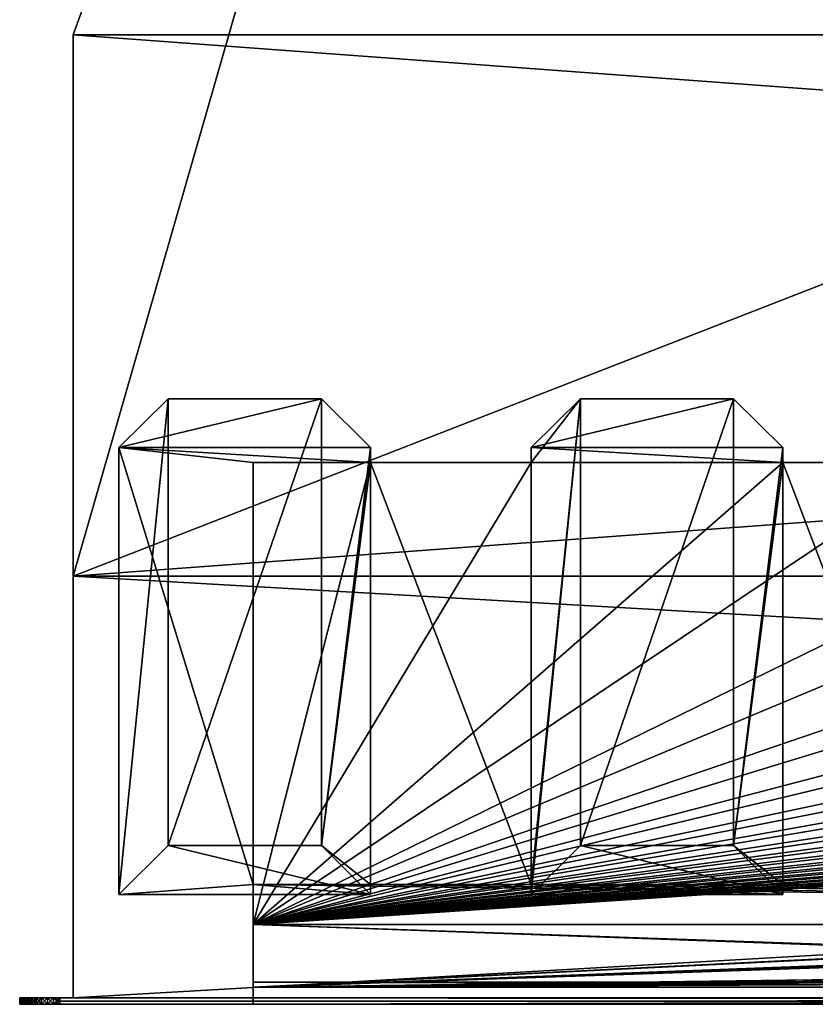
# Model space of a CAD drawing. Header units: inches. Extents: x -17.4 to 17.4, y 0 to 14.
# Tile 1 of 22: x -17.4 to -13.7, y 0 to 4.6. Entities that reach past the tile are written whole.
import ezdxf

# ---------------------------------------------------------------- set-up
doc = ezdxf.new("R2010")
doc.units = ezdxf.units.IN
doc.header["$LTSCALE"] = 65.185185
doc.header["$MEASUREMENT"] = 0
for name, color, linetype in [('10', 7, 'CONTINUOUS'), ('11', 7, 'CONTINUOUS'), ('12', 7, 'CONTINUOUS'), ('13', 7, 'CONTINUOUS'), ('141', 7, 'CONTINUOUS'), ('142', 7, 'CONTINUOUS'), ('17', 7, 'CONTINUOUS'), ('179', 7, 'CONTINUOUS'), ('18', 7, 'CONTINUOUS'), ('180', 7, 'CONTINUOUS'), ('181', 7, 'CONTINUOUS'), ('182', 7, 'CONTINUOUS'), ('183', 7, 'CONTINUOUS'), ('184', 7, 'CONTINUOUS'), ('19', 7, 'CONTINUOUS'), ('191', 7, 'CONTINUOUS'), ('192', 7, 'CONTINUOUS'), ('193', 7, 'CONTINUOUS'), ('194', 7, 'CONTINUOUS'), ('195', 7, 'CONTINUOUS'), ('196', 7, 'CONTINUOUS'), ('20', 7, 'CONTINUOUS'), ('21', 7, 'CONTINUOUS'), ('22', 7, 'CONTINUOUS'), ('23', 7, 'CONTINUOUS'), ('24', 7, 'CONTINUOUS'), ('25', 7, 'CONTINUOUS'), ('26', 7, 'CONTINUOUS'), ('27', 7, 'CONTINUOUS'), ('3', 7, 'CONTINUOUS'), ('4', 7, 'CONTINUOUS'), ('5', 7, 'CONTINUOUS'), ('6', 7, 'CONTINUOUS'), ('7', 7, 'CONTINUOUS'), ('8', 7, 'CONTINUOUS'), ('9', 7, 'CONTINUOUS')]:
    doc.layers.add(name, color=color, linetype=linetype)

msp = doc.modelspace()

# ---------------------------------------------------------------- linework, layer by layer
at = {"layer": '10', "color": 7, "linetype": 'Continuous'}
for points in [[(-17.226, 0, -0.5), (17.226, 0, -0.5), (-17.226, -0.015, -0.5), (-17.226, 0, -0.5)], [(17.226, 0, -0.5), (-17.226, -0.03, -0.5), (-17.226, -0.015, -0.5), (17.226, 0, -0.5)], [(-17.226, -0.03, -0.5), (17.226, 0, -0.5), (17.226, -0.015, -0.5), (-17.226, -0.03, -0.5)], [(17.226, -0.03, -0.5), (-17.226, -0.03, -0.5), (17.226, -0.015, -0.5), (17.226, -0.03, -0.5)]]:
    msp.add_3dface(points, dxfattribs=at)
at = {"layer": '11', "color": 7, "linetype": 'Continuous'}
for points in [[(17.1635, 1.97, -0.03), (17.1635, 0, -0.03), (-17.1635, 0, -0.03), (17.1635, 1.97, -0.03)], [(17.1635, 1.97, -0.03), (-17.1635, 0, -0.03), (-17.1635, 1.97, -0.03), (17.1635, 1.97, -0.03)]]:
    msp.add_3dface(points, dxfattribs=at)
at = {"layer": '12', "color": 7, "linetype": 'Continuous'}
for points in [[(17.1635, 1.97), (17.1635, 1.97, -0.03), (-17.1635, 1.97, -0.03), (17.1635, 1.97)], [(17.1635, 1.97), (-17.1635, 1.97, -0.03), (-17.1635, 1.97), (17.1635, 1.97)]]:
    msp.add_3dface(points, dxfattribs=at)
at = {"layer": '13', "color": 7, "linetype": 'Continuous'}
for points in [[(13.7058, 14), (17.1635, 4.5), (-17.1635, 1.97), (13.7058, 14)], [(-13.7058, 14), (13.7058, 14), (-17.1635, 1.97), (-13.7058, 14)], [(-13.7058, 14), (-17.1635, 1.97), (-17.1635, 4.5), (-13.7058, 14)], [(17.1635, 4.5), (17.1635, 1.97), (-17.1635, 1.97), (17.1635, 4.5)]]:
    msp.add_3dface(points, dxfattribs=at)
at = {"layer": '141', "color": 7, "linetype": 'Continuous'}
for points in [[(-17.4135, 0, -0.3125), (-17.4112, 0, -0.3418), (-17.4135, -0.015, -0.3125), (-17.4135, 0, -0.3125)], [(-17.4112, 0, -0.3418), (-17.4112, -0.03, -0.3418), (-17.4135, -0.03, -0.3125), (-17.4112, 0, -0.3418)], [(-17.4112, 0, -0.3418), (-17.4135, -0.03, -0.3125), (-17.4135, -0.015, -0.3125), (-17.4112, 0, -0.3418)], [(-17.4112, 0, -0.3418), (-17.4043, 0, -0.3704), (-17.4112, -0.03, -0.3418), (-17.4112, 0, -0.3418)], [(-17.4043, 0, -0.3704), (-17.4043, -0.03, -0.3704), (-17.4112, -0.03, -0.3418), (-17.4043, 0, -0.3704)], [(-17.4043, 0, -0.3704), (-17.3931, 0, -0.3976), (-17.4043, -0.03, -0.3704), (-17.4043, 0, -0.3704)], [(-17.3931, 0, -0.3976), (-17.3931, -0.03, -0.3976), (-17.4043, -0.03, -0.3704), (-17.3931, 0, -0.3976)], [(-17.3931, 0, -0.3976), (-17.3777, 0, -0.4227), (-17.3931, -0.03, -0.3976), (-17.3931, 0, -0.3976)], [(-17.3777, 0, -0.4227), (-17.3777, -0.03, -0.4227), (-17.3931, -0.03, -0.3976), (-17.3777, 0, -0.4227)], [(-17.3777, 0, -0.4227), (-17.3586, 0, -0.4451), (-17.3777, -0.03, -0.4227), (-17.3777, 0, -0.4227)], [(-17.3586, 0, -0.4451), (-17.3586, -0.03, -0.4451), (-17.3777, -0.03, -0.4227), (-17.3586, 0, -0.4451)], [(-17.3586, 0, -0.4451), (-17.3362, 0, -0.4642), (-17.3586, -0.03, -0.4451), (-17.3586, 0, -0.4451)], [(-17.3362, 0, -0.4642), (-17.3362, -0.03, -0.4642), (-17.3586, -0.03, -0.4451), (-17.3362, 0, -0.4642)], [(-17.3362, 0, -0.4642), (-17.3111, 0, -0.4796), (-17.3362, -0.03, -0.4642), (-17.3362, 0, -0.4642)], [(-17.3111, 0, -0.4796), (-17.3111, -0.03, -0.4796), (-17.3362, -0.03, -0.4642), (-17.3111, 0, -0.4796)], [(-17.3111, 0, -0.4796), (-17.2839, 0, -0.4908), (-17.3111, -0.03, -0.4796), (-17.3111, 0, -0.4796)], [(-17.2839, 0, -0.4908), (-17.2839, -0.03, -0.4908), (-17.3111, -0.03, -0.4796), (-17.2839, 0, -0.4908)], [(-17.2839, 0, -0.4908), (-17.2553, 0, -0.4977), (-17.2839, -0.03, -0.4908), (-17.2839, 0, -0.4908)], [(-17.2553, 0, -0.4977), (-17.2553, -0.03, -0.4977), (-17.2839, -0.03, -0.4908), (-17.2553, 0, -0.4977)], [(-17.2553, 0, -0.4977), (-17.226, 0, -0.5), (-17.2553, -0.03, -0.4977), (-17.2553, 0, -0.4977)], [(-17.2553, -0.03, -0.4977), (-17.226, 0, -0.5), (-17.226, -0.015, -0.5), (-17.2553, -0.03, -0.4977)], [(-17.226, -0.03, -0.5), (-17.2553, -0.03, -0.4977), (-17.226, -0.015, -0.5), (-17.226, -0.03, -0.5)]]:
    msp.add_3dface(points, dxfattribs=at)
at = {"layer": '142', "color": 7, "linetype": 'Continuous'}
for points in [[(-17.4112, 0, 22.8418), (-17.4135, 0, 22.8125), (-17.4112, -0.03, 22.8418), (-17.4112, 0, 22.8418)], [(-17.4112, -0.03, 22.8418), (-17.4135, 0, 22.8125), (-17.4135, -0.015, 22.8125), (-17.4112, -0.03, 22.8418)], [(-17.4043, 0, 22.8704), (-17.4112, 0, 22.8418), (-17.4043, -0.03, 22.8704), (-17.4043, 0, 22.8704)], [(-17.4112, 0, 22.8418), (-17.4112, -0.03, 22.8418), (-17.4043, -0.03, 22.8704), (-17.4112, 0, 22.8418)], [(-17.3931, 0, 22.8976), (-17.4043, 0, 22.8704), (-17.3931, -0.03, 22.8976), (-17.3931, 0, 22.8976)], [(-17.4043, 0, 22.8704), (-17.4043, -0.03, 22.8704), (-17.3931, -0.03, 22.8976), (-17.4043, 0, 22.8704)], [(-17.3777, 0, 22.9227), (-17.3931, 0, 22.8976), (-17.3777, -0.03, 22.9227), (-17.3777, 0, 22.9227)], [(-17.3931, 0, 22.8976), (-17.3931, -0.03, 22.8976), (-17.3777, -0.03, 22.9227), (-17.3931, 0, 22.8976)], [(-17.3586, 0, 22.9451), (-17.3777, 0, 22.9227), (-17.3586, -0.03, 22.9451), (-17.3586, 0, 22.9451)], [(-17.3777, 0, 22.9227), (-17.3777, -0.03, 22.9227), (-17.3586, -0.03, 22.9451), (-17.3777, 0, 22.9227)], [(-17.3362, 0, 22.9642), (-17.3586, 0, 22.9451), (-17.3362, -0.03, 22.9642), (-17.3362, 0, 22.9642)], [(-17.3586, 0, 22.9451), (-17.3586, -0.03, 22.9451), (-17.3362, -0.03, 22.9642), (-17.3586, 0, 22.9451)], [(-17.3111, 0, 22.9796), (-17.3362, 0, 22.9642), (-17.3111, -0.03, 22.9796), (-17.3111, 0, 22.9796)], [(-17.3362, 0, 22.9642), (-17.3362, -0.03, 22.9642), (-17.3111, -0.03, 22.9796), (-17.3362, 0, 22.9642)], [(-17.2839, 0, 22.9908), (-17.3111, 0, 22.9796), (-17.2839, -0.03, 22.9908), (-17.2839, 0, 22.9908)], [(-17.3111, 0, 22.9796), (-17.3111, -0.03, 22.9796), (-17.2839, -0.03, 22.9908), (-17.3111, 0, 22.9796)], [(-17.2553, 0, 22.9977), (-17.2839, 0, 22.9908), (-17.2553, -0.03, 22.9977), (-17.2553, 0, 22.9977)], [(-17.2839, 0, 22.9908), (-17.2839, -0.03, 22.9908), (-17.2553, -0.03, 22.9977), (-17.2839, 0, 22.9908)], [(-17.226, 0, 23), (-17.2553, 0, 22.9977), (-17.226, -0.015, 23), (-17.226, 0, 23)], [(-17.2553, 0, 22.9977), (-17.226, -0.03, 23), (-17.226, -0.015, 23), (-17.2553, 0, 22.9977)], [(-17.226, -0.03, 23), (-17.2553, 0, 22.9977), (-17.2553, -0.03, 22.9977), (-17.226, -0.03, 23)], [(-17.4135, -0.03, 22.8125), (-17.4112, -0.03, 22.8418), (-17.4135, -0.015, 22.8125), (-17.4135, -0.03, 22.8125)]]:
    msp.add_3dface(points, dxfattribs=at)
at = {"layer": '17', "color": 7, "linetype": 'Continuous'}
for points in [[(-16.3225, -0.03), (16.3225, -0.03), (-16.3225, 0.073), (-16.3225, -0.03)], [(16.3225, -0.03), (16.3225, 0.073), (-16.3225, 0.073), (16.3225, -0.03)]]:
    msp.add_3dface(points, dxfattribs=at)
at = {"layer": '179', "color": 7, "linetype": 'Continuous'}
for points in [[(-15.025, 0.4836, 0.7274), (-13.85, 0.4836, 0.7274), (-14.7952, 0.7112, 0.6954), (-15.025, 0.4836, 0.7274)], [(-14.7952, 0.7112, 0.6954), (-13.85, 0.4836, 0.7274), (-14.0798, 0.7112, 0.6954), (-14.7952, 0.7112, 0.6954)]]:
    msp.add_3dface(points, dxfattribs=at)
at = {"layer": '18', "color": 7, "linetype": 'Continuous'}
for points in [[(16.3225, -0.03, 22.5), (-16.3225, -0.03, 22.5), (16.3225, 0.0495, 22.5), (16.3225, -0.03, 22.5)], [(16.3225, 0.0495, 22.5), (-16.3225, -0.03, 22.5), (-16.3225, 0.0495, 22.5), (16.3225, 0.0495, 22.5)]]:
    msp.add_3dface(points, dxfattribs=at)
at = {"layer": '180', "color": 7, "linetype": 'Continuous'}
for points in [[(-14.0798, 2.7988, 15.5494), (-13.85, 2.5712, 15.5814), (-15.025, 2.5712, 15.5814), (-14.0798, 2.7988, 15.5494)], [(-14.7952, 2.7988, 15.5494), (-14.0798, 2.7988, 15.5494), (-15.025, 2.5712, 15.5814), (-14.7952, 2.7988, 15.5494)]]:
    msp.add_3dface(points, dxfattribs=at)
at = {"layer": '181', "color": 7, "linetype": 'Continuous'}
for points in [[(-13.85, 2.5016, 15.0863), (-15.025, 2.5016, 15.0863), (-15.025, 2.5712, 15.5814), (-13.85, 2.5016, 15.0863)], [(-13.85, 2.5712, 15.5814), (-13.85, 2.5016, 15.0863), (-15.025, 2.5712, 15.5814), (-13.85, 2.5712, 15.5814)], [(-15.025, 0.5294, 1.053), (-13.85, 0.5294, 1.053), (-13.85, 0.4836, 0.7274), (-15.025, 0.5294, 1.053)], [(-15.025, 0.5294, 1.053), (-13.85, 0.4836, 0.7274), (-15.025, 0.4836, 0.7274), (-15.025, 0.5294, 1.053)]]:
    msp.add_3dface(points, dxfattribs=at)
at = {"layer": '182', "color": 7, "linetype": 'Continuous'}
for points in [[(-15.025, 2.5016, 15.0863), (-15.025, 0.5294, 1.053), (-14.7952, 2.7988, 15.5494), (-15.025, 2.5016, 15.0863)], [(-15.025, 2.5016, 15.0863), (-14.7952, 2.7988, 15.5494), (-15.025, 2.5712, 15.5814), (-15.025, 2.5016, 15.0863)], [(-15.025, 0.5294, 1.053), (-15.025, 0.4836, 0.7274), (-14.7952, 2.7988, 15.5494), (-15.025, 0.5294, 1.053)], [(-15.025, 0.4836, 0.7274), (-14.7952, 0.7112, 0.6954), (-14.7952, 2.7988, 15.5494), (-15.025, 0.4836, 0.7274)]]:
    msp.add_3dface(points, dxfattribs=at)
at = {"layer": '183', "color": 7, "linetype": 'Continuous'}
for points in [[(-14.7952, 0.7112, 0.6954), (-14.0798, 0.7112, 0.6954), (-14.0798, 2.7988, 15.5494), (-14.7952, 0.7112, 0.6954)], [(-14.7952, 0.7112, 0.6954), (-14.0798, 2.7988, 15.5494), (-14.7952, 2.7988, 15.5494), (-14.7952, 0.7112, 0.6954)]]:
    msp.add_3dface(points, dxfattribs=at)
at = {"layer": '184', "color": 7, "linetype": 'Continuous'}
for points in [[(-14.0798, 0.7112, 0.6954), (-13.85, 2.5712, 15.5814), (-14.0798, 2.7988, 15.5494), (-14.0798, 0.7112, 0.6954)], [(-14.0798, 0.7112, 0.6954), (-13.85, 2.5016, 15.0863), (-13.85, 2.5712, 15.5814), (-14.0798, 0.7112, 0.6954)], [(-13.85, 0.5294, 1.053), (-13.85, 2.5016, 15.0863), (-14.0798, 0.7112, 0.6954), (-13.85, 0.5294, 1.053)], [(-13.85, 0.4836, 0.7274), (-13.85, 0.5294, 1.053), (-14.0798, 0.7112, 0.6954), (-13.85, 0.4836, 0.7274)]]:
    msp.add_3dface(points, dxfattribs=at)
at = {"layer": '19', "color": 7, "linetype": 'Continuous'}
for points in [[(16.3225, 0.3431, 16.8975), (-12.8155, 0.2219, 19.2095), (-16.3225, 0.3431, 16.8975), (16.3225, 0.3431, 16.8975)], [(-12.9039, 0.2202, 19.2416), (-16.3225, 0.0495, 22.5), (-16.3225, 0.3431, 16.8975), (-12.9039, 0.2202, 19.2416)], [(-12.8842, 0.221, 19.2279), (-12.9039, 0.2202, 19.2416), (-16.3225, 0.3431, 16.8975), (-12.8842, 0.221, 19.2279)], [(-12.8625, 0.2215, 19.2178), (-12.8842, 0.221, 19.2279), (-16.3225, 0.3431, 16.8975), (-12.8625, 0.2215, 19.2178)], [(-12.8394, 0.2218, 19.2116), (-12.8625, 0.2215, 19.2178), (-16.3225, 0.3431, 16.8975), (-12.8394, 0.2218, 19.2116)], [(-12.8155, 0.2219, 19.2095), (-12.8394, 0.2218, 19.2116), (-16.3225, 0.3431, 16.8975), (-12.8155, 0.2219, 19.2095)], [(-12.9208, 0.2194, 19.2585), (-16.3225, 0.0495, 22.5), (-12.9039, 0.2202, 19.2416), (-12.9208, 0.2194, 19.2585)], [(-12.9346, 0.2183, 19.2781), (-16.3225, 0.0495, 22.5), (-12.9208, 0.2194, 19.2585), (-12.9346, 0.2183, 19.2781)], [(-12.9447, 0.2172, 19.2998), (-16.3225, 0.0495, 22.5), (-12.9346, 0.2183, 19.2781), (-12.9447, 0.2172, 19.2998)], [(-12.9509, 0.216, 19.323), (-16.3225, 0.0495, 22.5), (-12.9447, 0.2172, 19.2998), (-12.9509, 0.216, 19.323)], [(-12.953, 0.2147, 19.3468), (-16.3225, 0.0495, 22.5), (-12.9509, 0.216, 19.323), (-12.953, 0.2147, 19.3468)], [(-12.953, 0.1776, 20.0548), (-16.3225, 0.0495, 22.5), (-12.953, 0.2147, 19.3468), (-12.953, 0.1776, 20.0548)], [(-3.78, 0.1798, 20.0129), (-16.3225, 0.0495, 22.5), (-3.78, 0.2125, 19.3887), (-3.78, 0.1798, 20.0129)], [(-3.78, 0.2125, 19.3887), (-16.3225, 0.0495, 22.5), (-7.1606, 0.1705, 20.1901), (-3.78, 0.2125, 19.3887)], [(-3.7762, 0.177, 20.0662), (-16.3225, 0.0495, 22.5), (-3.78, 0.1798, 20.0129), (-3.7762, 0.177, 20.0662)], [(-16.3225, 0.0495, 22.5), (3.4584, 0.1604, 20.3836), (7.047, 0.1776, 20.0548), (-16.3225, 0.0495, 22.5)], [(-12.9509, 0.1764, 20.0787), (-16.3225, 0.0495, 22.5), (-12.953, 0.1776, 20.0548), (-12.9509, 0.1764, 20.0787)], [(-16.3225, 0.0495, 22.5), (7.047, 0.1776, 20.0548), (7.0491, 0.1764, 20.0787), (-16.3225, 0.0495, 22.5)], [(-3.7648, 0.1743, 20.1184), (-16.3225, 0.0495, 22.5), (-3.7762, 0.177, 20.0662), (-3.7648, 0.1743, 20.1184)], [(-12.9447, 0.1752, 20.1018), (-16.3225, 0.0495, 22.5), (-12.9509, 0.1764, 20.0787), (-12.9447, 0.1752, 20.1018)], [(7.0553, 0.1752, 20.1018), (-16.3225, 0.0495, 22.5), (7.0491, 0.1764, 20.0787), (7.0553, 0.1752, 20.1018)], [(-12.9346, 0.174, 20.1235), (-16.3225, 0.0495, 22.5), (-12.9447, 0.1752, 20.1018), (-12.9346, 0.174, 20.1235)], [(7.0654, 0.174, 20.1235), (-16.3225, 0.0495, 22.5), (7.0553, 0.1752, 20.1018), (7.0654, 0.174, 20.1235)], [(-3.7461, 0.1717, 20.1685), (-16.3225, 0.0495, 22.5), (-3.7648, 0.1743, 20.1184), (-3.7461, 0.1717, 20.1685)], [(-12.9208, 0.173, 20.1431), (-16.3225, 0.0495, 22.5), (-12.9346, 0.174, 20.1235), (-12.9208, 0.173, 20.1431)], [(7.0792, 0.173, 20.1431), (-16.3225, 0.0495, 22.5), (7.0654, 0.174, 20.1235), (7.0792, 0.173, 20.1431)], [(-12.9039, 0.1721, 20.16), (-16.3225, 0.0495, 22.5), (-12.9208, 0.173, 20.1431), (-12.9039, 0.1721, 20.16)], [(7.0961, 0.1721, 20.16), (-16.3225, 0.0495, 22.5), (7.0792, 0.173, 20.1431), (7.0961, 0.1721, 20.16)], [(-12.8842, 0.1714, 20.1737), (-16.3225, 0.0495, 22.5), (-12.9039, 0.1721, 20.16), (-12.8842, 0.1714, 20.1737)], [(7.1158, 0.1714, 20.1737), (-16.3225, 0.0495, 22.5), (7.0961, 0.1721, 20.16), (7.1158, 0.1714, 20.1737)], [(-3.7205, 0.1692, 20.2154), (-16.3225, 0.0495, 22.5), (-3.7461, 0.1717, 20.1685), (-3.7205, 0.1692, 20.2154)], [(-12.8625, 0.1709, 20.1839), (-16.3225, 0.0495, 22.5), (-12.8842, 0.1714, 20.1737), (-12.8625, 0.1709, 20.1839)], [(7.1375, 0.1709, 20.1839), (-16.3225, 0.0495, 22.5), (7.1158, 0.1714, 20.1737), (7.1375, 0.1709, 20.1839)], [(-12.8394, 0.1705, 20.1901), (-16.3225, 0.0495, 22.5), (-12.8625, 0.1709, 20.1839), (-12.8394, 0.1705, 20.1901)], [(7.1606, 0.1705, 20.1901), (-16.3225, 0.0495, 22.5), (7.1375, 0.1709, 20.1839), (7.1606, 0.1705, 20.1901)], [(-7.1606, 0.1705, 20.1901), (-16.3225, 0.0495, 22.5), (-7.1845, 0.1704, 20.1921), (-7.1606, 0.1705, 20.1901)], [(-12.8155, 0.1704, 20.1921), (-16.3225, 0.0495, 22.5), (-12.8394, 0.1705, 20.1901), (-12.8155, 0.1704, 20.1921)], [(7.1845, 0.1704, 20.1921), (-16.3225, 0.0495, 22.5), (7.1606, 0.1705, 20.1901), (7.1845, 0.1704, 20.1921)], [(16.3225, 0.0495, 22.5), (-16.3225, 0.0495, 22.5), (12.8155, 0.1704, 20.1921), (16.3225, 0.0495, 22.5)], [(-7.1845, 0.1704, 20.1921), (-16.3225, 0.0495, 22.5), (-12.8155, 0.1704, 20.1921), (-7.1845, 0.1704, 20.1921)], [(12.8155, 0.1704, 20.1921), (-16.3225, 0.0495, 22.5), (7.1845, 0.1704, 20.1921), (12.8155, 0.1704, 20.1921)], [(-3.6884, 0.167, 20.2581), (-16.3225, 0.0495, 22.5), (-3.7205, 0.1692, 20.2154), (-3.6884, 0.167, 20.2581)], [(-3.6506, 0.165, 20.2959), (-16.3225, 0.0495, 22.5), (-3.6884, 0.167, 20.2581), (-3.6506, 0.165, 20.2959)], [(-3.6077, 0.1633, 20.3279), (-16.3225, 0.0495, 22.5), (-3.6506, 0.165, 20.2959), (-3.6077, 0.1633, 20.3279)], [(-3.5608, 0.162, 20.3535), (-16.3225, 0.0495, 22.5), (-3.6077, 0.1633, 20.3279), (-3.5608, 0.162, 20.3535)], [(-3.5106, 0.161, 20.3722), (-16.3225, 0.0495, 22.5), (-3.5608, 0.162, 20.3535), (-3.5106, 0.161, 20.3722)], [(-3.4584, 0.1604, 20.3836), (-16.3225, 0.0495, 22.5), (-3.5106, 0.161, 20.3722), (-3.4584, 0.1604, 20.3836)], [(-3.405, 0.1602, 20.3874), (-16.3225, 0.0495, 22.5), (-3.4584, 0.1604, 20.3836), (-3.405, 0.1602, 20.3874)], [(3.4584, 0.1604, 20.3836), (-16.3225, 0.0495, 22.5), (3.405, 0.1602, 20.3874), (3.4584, 0.1604, 20.3836)], [(-16.3225, 0.0495, 22.5), (-3.405, 0.1602, 20.3874), (3.405, 0.1602, 20.3874), (-16.3225, 0.0495, 22.5)]]:
    msp.add_3dface(points, dxfattribs=at)
at = {"layer": '191', "color": 7, "linetype": 'Continuous'}
for points in [[(-16.95, 0.4836, 0.7274), (-15.775, 0.4836, 0.7274), (-16.7202, 0.7112, 0.6954), (-16.95, 0.4836, 0.7274)], [(-16.7202, 0.7112, 0.6954), (-15.775, 0.4836, 0.7274), (-16.0048, 0.7112, 0.6954), (-16.7202, 0.7112, 0.6954)]]:
    msp.add_3dface(points, dxfattribs=at)
at = {"layer": '192', "color": 7, "linetype": 'Continuous'}
for points in [[(-16.0048, 2.7988, 15.5494), (-15.775, 2.5712, 15.5814), (-16.95, 2.5712, 15.5814), (-16.0048, 2.7988, 15.5494)], [(-16.7202, 2.7988, 15.5494), (-16.0048, 2.7988, 15.5494), (-16.95, 2.5712, 15.5814), (-16.7202, 2.7988, 15.5494)]]:
    msp.add_3dface(points, dxfattribs=at)
at = {"layer": '193', "color": 7, "linetype": 'Continuous'}
for points in [[(-15.775, 2.5016, 15.0863), (-16.3225, 2.5016, 15.0863), (-16.95, 2.5712, 15.5814), (-15.775, 2.5016, 15.0863)], [(-15.775, 2.5712, 15.5814), (-15.775, 2.5016, 15.0863), (-16.95, 2.5712, 15.5814), (-15.775, 2.5712, 15.5814)], [(-16.3225, 2.5016, 15.0863), (-16.3225, 0.5294, 1.053), (-16.95, 2.5712, 15.5814), (-16.3225, 2.5016, 15.0863)], [(-16.3225, 0.5294, 1.053), (-16.95, 0.4836, 0.7274), (-16.95, 2.5712, 15.5814), (-16.3225, 0.5294, 1.053)], [(-16.3225, 0.5294, 1.053), (-15.775, 0.4836, 0.7274), (-16.95, 0.4836, 0.7274), (-16.3225, 0.5294, 1.053)], [(-16.3225, 0.5294, 1.053), (-15.775, 0.5294, 1.053), (-15.775, 0.4836, 0.7274), (-16.3225, 0.5294, 1.053)]]:
    msp.add_3dface(points, dxfattribs=at)
at = {"layer": '194', "color": 7, "linetype": 'Continuous'}
for points in [[(-16.95, 0.4836, 0.7274), (-16.7202, 0.7112, 0.6954), (-16.7202, 2.7988, 15.5494), (-16.95, 0.4836, 0.7274)], [(-16.95, 0.4836, 0.7274), (-16.7202, 2.7988, 15.5494), (-16.95, 2.5712, 15.5814), (-16.95, 0.4836, 0.7274)]]:
    msp.add_3dface(points, dxfattribs=at)
at = {"layer": '195', "color": 7, "linetype": 'Continuous'}
for points in [[(-16.7202, 0.7112, 0.6954), (-16.0048, 0.7112, 0.6954), (-16.0048, 2.7988, 15.5494), (-16.7202, 0.7112, 0.6954)], [(-16.7202, 0.7112, 0.6954), (-16.0048, 2.7988, 15.5494), (-16.7202, 2.7988, 15.5494), (-16.7202, 0.7112, 0.6954)]]:
    msp.add_3dface(points, dxfattribs=at)
at = {"layer": '196', "color": 7, "linetype": 'Continuous'}
for points in [[(-16.0048, 0.7112, 0.6954), (-15.775, 2.5712, 15.5814), (-16.0048, 2.7988, 15.5494), (-16.0048, 0.7112, 0.6954)], [(-16.0048, 0.7112, 0.6954), (-15.775, 2.5016, 15.0863), (-15.775, 2.5712, 15.5814), (-16.0048, 0.7112, 0.6954)], [(-15.775, 0.5294, 1.053), (-15.775, 2.5016, 15.0863), (-16.0048, 0.7112, 0.6954), (-15.775, 0.5294, 1.053)], [(-15.775, 0.4836, 0.7274), (-15.775, 0.5294, 1.053), (-16.0048, 0.7112, 0.6954), (-15.775, 0.4836, 0.7274)]]:
    msp.add_3dface(points, dxfattribs=at)
at = {"layer": '20', "color": 7, "linetype": 'Continuous'}
for points in [[(16.3225, 2.5016, 15.0863), (16.3225, 0.3431, 16.8975), (-16.3225, 0.3431, 16.8975), (16.3225, 2.5016, 15.0863)], [(16.3225, 2.5016, 15.0863), (-16.3225, 0.3431, 16.8975), (15.775, 2.5016, 15.0863), (16.3225, 2.5016, 15.0863)], [(-0.375, 2.5016, 15.0863), (-16.3225, 0.3431, 16.8975), (-1.55, 2.5016, 15.0863), (-0.375, 2.5016, 15.0863)], [(-16.3225, 0.3431, 16.8975), (-0.375, 2.5016, 15.0863), (0.375, 2.5016, 15.0863), (-16.3225, 0.3431, 16.8975)], [(-1.55, 2.5016, 15.0863), (-16.3225, 0.3431, 16.8975), (-2.3, 2.5016, 15.0863), (-1.55, 2.5016, 15.0863)], [(-2.3, 2.5016, 15.0863), (-16.3225, 0.3431, 16.8975), (-3.475, 2.5016, 15.0863), (-2.3, 2.5016, 15.0863)], [(-3.475, 2.5016, 15.0863), (-16.3225, 0.3431, 16.8975), (-4.225, 2.5016, 15.0863), (-3.475, 2.5016, 15.0863)], [(-4.225, 2.5016, 15.0863), (-16.3225, 0.3431, 16.8975), (-5.4, 2.5016, 15.0863), (-4.225, 2.5016, 15.0863)], [(-5.4, 2.5016, 15.0863), (-16.3225, 0.3431, 16.8975), (-6.15, 2.5016, 15.0863), (-5.4, 2.5016, 15.0863)], [(-6.15, 2.5016, 15.0863), (-16.3225, 0.3431, 16.8975), (-7.325, 2.5016, 15.0863), (-6.15, 2.5016, 15.0863)], [(-7.325, 2.5016, 15.0863), (-16.3225, 0.3431, 16.8975), (-8.075, 2.5016, 15.0863), (-7.325, 2.5016, 15.0863)], [(-8.075, 2.5016, 15.0863), (-16.3225, 0.3431, 16.8975), (-9.25, 2.5016, 15.0863), (-8.075, 2.5016, 15.0863)], [(-9.25, 2.5016, 15.0863), (-16.3225, 0.3431, 16.8975), (-10, 2.5016, 15.0863), (-9.25, 2.5016, 15.0863)], [(-10, 2.5016, 15.0863), (-16.3225, 0.3431, 16.8975), (-11.175, 2.5016, 15.0863), (-10, 2.5016, 15.0863)], [(-11.175, 2.5016, 15.0863), (-16.3225, 0.3431, 16.8975), (-11.925, 2.5016, 15.0863), (-11.175, 2.5016, 15.0863)], [(-11.925, 2.5016, 15.0863), (-16.3225, 0.3431, 16.8975), (-13.1, 2.5016, 15.0863), (-11.925, 2.5016, 15.0863)], [(-13.1, 2.5016, 15.0863), (-16.3225, 0.3431, 16.8975), (-13.85, 2.5016, 15.0863), (-13.1, 2.5016, 15.0863)], [(-13.85, 2.5016, 15.0863), (-16.3225, 0.3431, 16.8975), (-15.025, 2.5016, 15.0863), (-13.85, 2.5016, 15.0863)], [(-15.025, 2.5016, 15.0863), (-16.3225, 0.3431, 16.8975), (-15.775, 2.5016, 15.0863), (-15.025, 2.5016, 15.0863)], [(-15.775, 2.5016, 15.0863), (-16.3225, 0.3431, 16.8975), (-16.3225, 2.5016, 15.0863), (-15.775, 2.5016, 15.0863)], [(15.775, 2.5016, 15.0863), (-16.3225, 0.3431, 16.8975), (15.025, 2.5016, 15.0863), (15.775, 2.5016, 15.0863)], [(15.025, 2.5016, 15.0863), (-16.3225, 0.3431, 16.8975), (13.85, 2.5016, 15.0863), (15.025, 2.5016, 15.0863)], [(13.85, 2.5016, 15.0863), (-16.3225, 0.3431, 16.8975), (13.1, 2.5016, 15.0863), (13.85, 2.5016, 15.0863)], [(13.1, 2.5016, 15.0863), (-16.3225, 0.3431, 16.8975), (11.925, 2.5016, 15.0863), (13.1, 2.5016, 15.0863)], [(11.925, 2.5016, 15.0863), (-16.3225, 0.3431, 16.8975), (11.175, 2.5016, 15.0863), (11.925, 2.5016, 15.0863)], [(11.175, 2.5016, 15.0863), (-16.3225, 0.3431, 16.8975), (10, 2.5016, 15.0863), (11.175, 2.5016, 15.0863)], [(10, 2.5016, 15.0863), (-16.3225, 0.3431, 16.8975), (9.25, 2.5016, 15.0863), (10, 2.5016, 15.0863)], [(9.25, 2.5016, 15.0863), (-16.3225, 0.3431, 16.8975), (8.075, 2.5016, 15.0863), (9.25, 2.5016, 15.0863)], [(8.075, 2.5016, 15.0863), (-16.3225, 0.3431, 16.8975), (7.325, 2.5016, 15.0863), (8.075, 2.5016, 15.0863)], [(7.325, 2.5016, 15.0863), (-16.3225, 0.3431, 16.8975), (6.15, 2.5016, 15.0863), (7.325, 2.5016, 15.0863)], [(6.15, 2.5016, 15.0863), (-16.3225, 0.3431, 16.8975), (5.4, 2.5016, 15.0863), (6.15, 2.5016, 15.0863)], [(5.4, 2.5016, 15.0863), (-16.3225, 0.3431, 16.8975), (4.225, 2.5016, 15.0863), (5.4, 2.5016, 15.0863)], [(4.225, 2.5016, 15.0863), (-16.3225, 0.3431, 16.8975), (3.475, 2.5016, 15.0863), (4.225, 2.5016, 15.0863)], [(3.475, 2.5016, 15.0863), (-16.3225, 0.3431, 16.8975), (2.3, 2.5016, 15.0863), (3.475, 2.5016, 15.0863)], [(2.3, 2.5016, 15.0863), (-16.3225, 0.3431, 16.8975), (1.55, 2.5016, 15.0863), (2.3, 2.5016, 15.0863)], [(1.55, 2.5016, 15.0863), (-16.3225, 0.3431, 16.8975), (0.375, 2.5016, 15.0863), (1.55, 2.5016, 15.0863)]]:
    msp.add_3dface(points, dxfattribs=at)
at = {"layer": '21', "color": 7, "linetype": 'Continuous'}
for points in [[(-15.025, 2.5016, 15.0863), (-15.775, 2.5016, 15.0863), (-15.025, 0.5294, 1.053), (-15.025, 2.5016, 15.0863)], [(-15.025, 0.5294, 1.053), (-15.775, 2.5016, 15.0863), (-15.775, 0.5294, 1.053), (-15.025, 0.5294, 1.053)], [(-13.1, 2.5016, 15.0863), (-13.85, 2.5016, 15.0863), (-13.1, 0.5294, 1.053), (-13.1, 2.5016, 15.0863)], [(-13.1, 0.5294, 1.053), (-13.85, 2.5016, 15.0863), (-13.85, 0.5294, 1.053), (-13.1, 0.5294, 1.053)]]:
    msp.add_3dface(points, dxfattribs=at)
at = {"layer": '22', "color": 7, "linetype": 'Continuous'}
for points in [[(16.3225, 0.073, 1.053), (-15.775, 0.5294, 1.053), (-16.3225, 0.5294, 1.053), (16.3225, 0.073, 1.053)], [(-16.3225, 0.073, 1.053), (16.3225, 0.073, 1.053), (-16.3225, 0.5294, 1.053), (-16.3225, 0.073, 1.053)], [(16.3225, 0.073, 1.053), (-15.025, 0.5294, 1.053), (-15.775, 0.5294, 1.053), (16.3225, 0.073, 1.053)], [(-15.025, 0.5294, 1.053), (16.3225, 0.073, 1.053), (-13.85, 0.5294, 1.053), (-15.025, 0.5294, 1.053)], [(16.3225, 0.073, 1.053), (-13.1, 0.5294, 1.053), (-13.85, 0.5294, 1.053), (16.3225, 0.073, 1.053)]]:
    msp.add_3dface(points, dxfattribs=at)
at = {"layer": '23', "color": 7, "linetype": 'Continuous'}
for points in [[(-16.3225, 0.073), (16.3225, 0.073), (-0.4329, 0.073, 0.315), (-16.3225, 0.073)], [(16.3225, 0.073, 1.053), (-16.3225, 0.073, 1.053), (0.503, 0.073, 0.757), (16.3225, 0.073, 1.053)], [(-16.3225, 0.073, 1.053), (-16.3225, 0.073), (-0.4329, 0.073, 0.315), (-16.3225, 0.073, 1.053)], [(-0.6, 0.073, 0.482), (-16.3225, 0.073, 1.053), (-0.5975, 0.073, 0.453), (-0.6, 0.073, 0.482)], [(-16.3225, 0.073, 1.053), (-0.6, 0.073, 0.482), (-0.6, 0.073, 0.757), (-16.3225, 0.073, 1.053)], [(-0.5975, 0.073, 0.453), (-16.3225, 0.073, 1.053), (-0.5899, 0.073, 0.4249), (-0.5975, 0.073, 0.453)], [(-0.5899, 0.073, 0.4249), (-16.3225, 0.073, 1.053), (-0.5776, 0.073, 0.3985), (-0.5899, 0.073, 0.4249)], [(-0.5776, 0.073, 0.3985), (-16.3225, 0.073, 1.053), (-0.5609, 0.073, 0.3746), (-0.5776, 0.073, 0.3985)], [(-0.5609, 0.073, 0.3746), (-16.3225, 0.073, 1.053), (-0.5403, 0.073, 0.354), (-0.5609, 0.073, 0.3746)], [(-0.5403, 0.073, 0.354), (-16.3225, 0.073, 1.053), (-0.5164, 0.073, 0.3373), (-0.5403, 0.073, 0.354)], [(-0.5164, 0.073, 0.3373), (-16.3225, 0.073, 1.053), (-0.49, 0.073, 0.325), (-0.5164, 0.073, 0.3373)], [(-0.49, 0.073, 0.325), (-16.3225, 0.073, 1.053), (-0.4619, 0.073, 0.3175), (-0.49, 0.073, 0.325)], [(-0.4619, 0.073, 0.3175), (-16.3225, 0.073, 1.053), (-0.4329, 0.073, 0.315), (-0.4619, 0.073, 0.3175)], [(0.503, 0.073, 0.757), (-16.3225, 0.073, 1.053), (0.437, 0.073, 0.757), (0.503, 0.073, 0.757)], [(0.437, 0.073, 0.757), (-16.3225, 0.073, 1.053), (-0.534, 0.073, 0.757), (0.437, 0.073, 0.757)], [(-0.534, 0.073, 0.757), (-16.3225, 0.073, 1.053), (-0.6, 0.073, 0.757), (-0.534, 0.073, 0.757)]]:
    msp.add_3dface(points, dxfattribs=at)
at = {"layer": '24', "color": 7, "linetype": 'Continuous'}
for points in [[(-17.1635, 1.97, 22.5), (-17.1635, 4.5, 22.5), (-17.1635, 4.5), (-17.1635, 1.97, 22.5)], [(-17.1635, 0, 22.53), (-17.1635, 1.97, 22.5), (-17.1635, 4.5), (-17.1635, 0, 22.53)], [(-17.1635, 1.97), (-17.1635, 0, 22.53), (-17.1635, 4.5), (-17.1635, 1.97)], [(-17.1635, 1.97, 22.53), (-17.1635, 1.97, 22.5), (-17.1635, 0, 22.53), (-17.1635, 1.97, 22.53)], [(-17.1635, 0, -0.03), (-17.1635, 0, 22.53), (-17.1635, 1.97, -0.03), (-17.1635, 0, -0.03)], [(-17.1635, 1.97, -0.03), (-17.1635, 0, 22.53), (-17.1635, 1.97), (-17.1635, 1.97, -0.03)]]:
    msp.add_3dface(points, dxfattribs=at)
at = {"layer": '25', "color": 7, "linetype": 'Continuous'}
for points in [[(-17.4135, 0, 22.8125), (-17.4135, 0, -0.3125), (-17.4135, -0.015, 22.8125), (-17.4135, 0, 22.8125)], [(-17.4135, -0.03, 22.8125), (-17.4135, 0, -0.3125), (-17.4135, -0.015, -0.3125), (-17.4135, -0.03, 22.8125)], [(-17.4135, 0, -0.3125), (-17.4135, -0.03, 22.8125), (-17.4135, -0.015, 22.8125), (-17.4135, 0, -0.3125)], [(-17.4135, -0.03, -0.3125), (-17.4135, -0.03, 22.8125), (-17.4135, -0.015, -0.3125), (-17.4135, -0.03, -0.3125)]]:
    msp.add_3dface(points, dxfattribs=at)
at = {"layer": '26', "color": 7, "linetype": 'Continuous'}
for points in [[(-13.7058, 14, 13), (-13.7058, 14), (-17.1635, 4.5, 22.5), (-13.7058, 14, 13)], [(-17.1635, 4.5, 22.5), (-13.7058, 14), (-17.1635, 4.5), (-17.1635, 4.5, 22.5)]]:
    msp.add_3dface(points, dxfattribs=at)
at = {"layer": '27', "color": 7, "linetype": 'Continuous'}
for points in [[(-16.3225, 2.5016, 15.0863), (-16.3225, 0.3431, 16.8975), (-16.3225, 0.073, 1.053), (-16.3225, 2.5016, 15.0863)], [(-16.3225, 2.5016, 15.0863), (-16.3225, 0.073, 1.053), (-16.3225, 0.5294, 1.053), (-16.3225, 2.5016, 15.0863)], [(-16.3225, 0.0495, 22.5), (-16.3225, -0.03), (-16.3225, 0.3431, 16.8975), (-16.3225, 0.0495, 22.5)], [(-16.3225, 0.3431, 16.8975), (-16.3225, -0.03), (-16.3225, 0.073, 1.053), (-16.3225, 0.3431, 16.8975)], [(-16.3225, -0.03), (-16.3225, 0.073), (-16.3225, 0.073, 1.053), (-16.3225, -0.03)], [(-16.3225, -0.03, 22.5), (-16.3225, -0.03), (-16.3225, 0.0495, 22.5), (-16.3225, -0.03, 22.5)]]:
    msp.add_3dface(points, dxfattribs=at)
at = {"layer": '3', "color": 7, "linetype": 'Continuous'}
for points in [[(17.1635, 4.5, 22.5), (-13.7058, 14, 13), (-17.1635, 4.5, 22.5), (17.1635, 4.5, 22.5)], [(-13.7058, 14, 13), (17.1635, 4.5, 22.5), (13.7058, 14, 13), (-13.7058, 14, 13)]]:
    msp.add_3dface(points, dxfattribs=at)
at = {"layer": '4', "color": 7, "linetype": 'Continuous'}
for points in [[(17.1635, 1.97, 22.5), (17.1635, 4.5, 22.5), (-17.1635, 4.5, 22.5), (17.1635, 1.97, 22.5)], [(17.1635, 1.97, 22.5), (-17.1635, 4.5, 22.5), (-17.1635, 1.97, 22.5), (17.1635, 1.97, 22.5)]]:
    msp.add_3dface(points, dxfattribs=at)
at = {"layer": '5', "color": 7, "linetype": 'Continuous'}
for points in [[(17.1635, 1.97, 22.53), (17.1635, 1.97, 22.5), (-17.1635, 1.97, 22.5), (17.1635, 1.97, 22.53)], [(17.1635, 1.97, 22.53), (-17.1635, 1.97, 22.5), (-17.1635, 1.97, 22.53), (17.1635, 1.97, 22.53)]]:
    msp.add_3dface(points, dxfattribs=at)
at = {"layer": '6', "color": 7, "linetype": 'Continuous'}
for points in [[(17.1635, 0, 22.53), (17.1635, 1.97, 22.53), (-17.1635, 1.97, 22.53), (17.1635, 0, 22.53)], [(17.1635, 0, 22.53), (-17.1635, 1.97, 22.53), (-17.1635, 0, 22.53), (17.1635, 0, 22.53)]]:
    msp.add_3dface(points, dxfattribs=at)
at = {"layer": '7', "color": 7, "linetype": 'Continuous'}
for points in [[(-17.4135, 0, 22.8125), (-17.4112, 0, 22.8418), (-17.4135, 0, -0.3125), (-17.4135, 0, 22.8125)], [(-17.4135, 0, -0.3125), (-17.4112, 0, 22.8418), (-17.4112, 0, -0.3418), (-17.4135, 0, -0.3125)], [(-17.4112, 0, 22.8418), (-17.4043, 0, 22.8704), (-17.4112, 0, -0.3418), (-17.4112, 0, 22.8418)], [(-17.4112, 0, -0.3418), (-17.4043, 0, 22.8704), (-17.4043, 0, -0.3704), (-17.4112, 0, -0.3418)], [(-17.4043, 0, 22.8704), (-17.3931, 0, 22.8976), (-17.4043, 0, -0.3704), (-17.4043, 0, 22.8704)], [(-17.4043, 0, -0.3704), (-17.3931, 0, 22.8976), (-17.3931, 0, -0.3976), (-17.4043, 0, -0.3704)], [(-17.3931, 0, 22.8976), (-17.3777, 0, 22.9227), (-17.3931, 0, -0.3976), (-17.3931, 0, 22.8976)], [(-17.3931, 0, -0.3976), (-17.3777, 0, 22.9227), (-17.3777, 0, -0.4227), (-17.3931, 0, -0.3976)], [(-17.3777, 0, 22.9227), (-17.3586, 0, 22.9451), (-17.3777, 0, -0.4227), (-17.3777, 0, 22.9227)], [(-17.3777, 0, -0.4227), (-17.3586, 0, 22.9451), (-17.3586, 0, -0.4451), (-17.3777, 0, -0.4227)], [(-17.3586, 0, 22.9451), (-17.3362, 0, 22.9642), (-17.3586, 0, -0.4451), (-17.3586, 0, 22.9451)], [(-17.3586, 0, -0.4451), (-17.3362, 0, 22.9642), (-17.3362, 0, -0.4642), (-17.3586, 0, -0.4451)], [(-17.3362, 0, 22.9642), (-17.3111, 0, 22.9796), (-17.3362, 0, -0.4642), (-17.3362, 0, 22.9642)], [(-17.3362, 0, -0.4642), (-17.3111, 0, 22.9796), (-17.3111, 0, -0.4796), (-17.3362, 0, -0.4642)], [(-17.3111, 0, 22.9796), (-17.2839, 0, 22.9908), (-17.3111, 0, -0.4796), (-17.3111, 0, 22.9796)], [(-17.3111, 0, -0.4796), (-17.2839, 0, 22.9908), (-17.2839, 0, -0.4908), (-17.3111, 0, -0.4796)], [(-17.2839, 0, 22.9908), (-17.2553, 0, 22.9977), (-17.2839, 0, -0.4908), (-17.2839, 0, 22.9908)], [(-17.2839, 0, -0.4908), (-17.2553, 0, 22.9977), (-17.2553, 0, -0.4977), (-17.2839, 0, -0.4908)], [(-17.2553, 0, 22.9977), (-17.226, 0, 23), (-17.2553, 0, -0.4977), (-17.2553, 0, 22.9977)], [(-17.2553, 0, -0.4977), (-17.226, 0, 23), (-17.226, 0, -0.5), (-17.2553, 0, -0.4977)], [(-17.1635, 0, -0.03), (17.1635, 0, -0.03), (-17.226, 0, -0.5), (-17.1635, 0, -0.03)], [(-17.226, 0, -0.5), (17.1635, 0, -0.03), (17.226, 0, -0.5), (-17.226, 0, -0.5)], [(-17.1635, 0, 22.53), (-17.1635, 0, -0.03), (-17.226, 0, -0.5), (-17.1635, 0, 22.53)], [(-17.226, 0, 23), (-17.1635, 0, 22.53), (-17.226, 0, -0.5), (-17.226, 0, 23)], [(-17.1635, 0, 22.53), (-17.226, 0, 23), (17.226, 0, 23), (-17.1635, 0, 22.53)], [(17.1635, 0, 22.53), (-17.1635, 0, 22.53), (17.226, 0, 23), (17.1635, 0, 22.53)]]:
    msp.add_3dface(points, dxfattribs=at)
at = {"layer": '8', "color": 7, "linetype": 'Continuous'}
for points in [[(17.226, 0, 23), (-17.226, 0, 23), (17.226, -0.015, 23), (17.226, 0, 23)], [(-17.226, 0, 23), (-17.226, -0.015, 23), (17.226, -0.03, 23), (-17.226, 0, 23)], [(17.226, -0.015, 23), (-17.226, 0, 23), (17.226, -0.03, 23), (17.226, -0.015, 23)], [(-17.226, -0.015, 23), (-17.226, -0.03, 23), (17.226, -0.03, 23), (-17.226, -0.015, 23)]]:
    msp.add_3dface(points, dxfattribs=at)
at = {"layer": '9', "color": 7, "linetype": 'Continuous'}
for points in [[(-17.4135, -0.03, -0.3125), (-17.4112, -0.03, -0.3418), (-17.4135, -0.03, 22.8125), (-17.4135, -0.03, -0.3125)], [(-17.4135, -0.03, 22.8125), (-17.4112, -0.03, -0.3418), (-17.4112, -0.03, 22.8418), (-17.4135, -0.03, 22.8125)], [(-17.4112, -0.03, -0.3418), (-17.4043, -0.03, -0.3704), (-17.4112, -0.03, 22.8418), (-17.4112, -0.03, -0.3418)], [(-17.4112, -0.03, 22.8418), (-17.4043, -0.03, -0.3704), (-17.4043, -0.03, 22.8704), (-17.4112, -0.03, 22.8418)], [(-17.4043, -0.03, -0.3704), (-17.3931, -0.03, -0.3976), (-17.4043, -0.03, 22.8704), (-17.4043, -0.03, -0.3704)], [(-17.4043, -0.03, 22.8704), (-17.3931, -0.03, -0.3976), (-17.3931, -0.03, 22.8976), (-17.4043, -0.03, 22.8704)], [(-17.3931, -0.03, -0.3976), (-17.3777, -0.03, -0.4227), (-17.3931, -0.03, 22.8976), (-17.3931, -0.03, -0.3976)], [(-17.3931, -0.03, 22.8976), (-17.3777, -0.03, -0.4227), (-17.3777, -0.03, 22.9227), (-17.3931, -0.03, 22.8976)], [(-17.3777, -0.03, -0.4227), (-17.3586, -0.03, -0.4451), (-17.3777, -0.03, 22.9227), (-17.3777, -0.03, -0.4227)], [(-17.3777, -0.03, 22.9227), (-17.3586, -0.03, -0.4451), (-17.3586, -0.03, 22.9451), (-17.3777, -0.03, 22.9227)], [(-17.3586, -0.03, -0.4451), (-17.3362, -0.03, -0.4642), (-17.3586, -0.03, 22.9451), (-17.3586, -0.03, -0.4451)], [(-17.3586, -0.03, 22.9451), (-17.3362, -0.03, -0.4642), (-17.3362, -0.03, 22.9642), (-17.3586, -0.03, 22.9451)], [(-17.3362, -0.03, -0.4642), (-17.3111, -0.03, -0.4796), (-17.3362, -0.03, 22.9642), (-17.3362, -0.03, -0.4642)], [(-17.3362, -0.03, 22.9642), (-17.3111, -0.03, -0.4796), (-17.3111, -0.03, 22.9796), (-17.3362, -0.03, 22.9642)], [(-17.3111, -0.03, -0.4796), (-17.2839, -0.03, -0.4908), (-17.3111, -0.03, 22.9796), (-17.3111, -0.03, -0.4796)], [(-17.3111, -0.03, 22.9796), (-17.2839, -0.03, -0.4908), (-17.2839, -0.03, 22.9908), (-17.3111, -0.03, 22.9796)], [(-17.2839, -0.03, -0.4908), (-17.2553, -0.03, -0.4977), (-17.2839, -0.03, 22.9908), (-17.2839, -0.03, -0.4908)], [(-17.2839, -0.03, 22.9908), (-17.2553, -0.03, -0.4977), (-17.2553, -0.03, 22.9977), (-17.2839, -0.03, 22.9908)], [(-17.226, -0.03, -0.5), (-17.226, -0.03, 23), (-17.2553, -0.03, 22.9977), (-17.226, -0.03, -0.5)], [(-17.2553, -0.03, -0.4977), (-17.226, -0.03, -0.5), (-17.2553, -0.03, 22.9977), (-17.2553, -0.03, -0.4977)], [(17.226, -0.03, 23), (-17.226, -0.03, 23), (16.3225, -0.03, 22.5), (17.226, -0.03, 23)], [(-17.226, -0.03, 23), (-17.226, -0.03, -0.5), (-16.3225, -0.03), (-17.226, -0.03, 23)], [(-16.3225, -0.03, 22.5), (-17.226, -0.03, 23), (-16.3225, -0.03), (-16.3225, -0.03, 22.5)], [(-17.226, -0.03, 23), (-16.3225, -0.03, 22.5), (16.3225, -0.03, 22.5), (-17.226, -0.03, 23)], [(-17.226, -0.03, -0.5), (17.226, -0.03, -0.5), (-16.3225, -0.03), (-17.226, -0.03, -0.5)], [(-16.3225, -0.03), (17.226, -0.03, -0.5), (16.3225, -0.03), (-16.3225, -0.03)]]:
    msp.add_3dface(points, dxfattribs=at)

doc.saveas('drawing.dxf')
